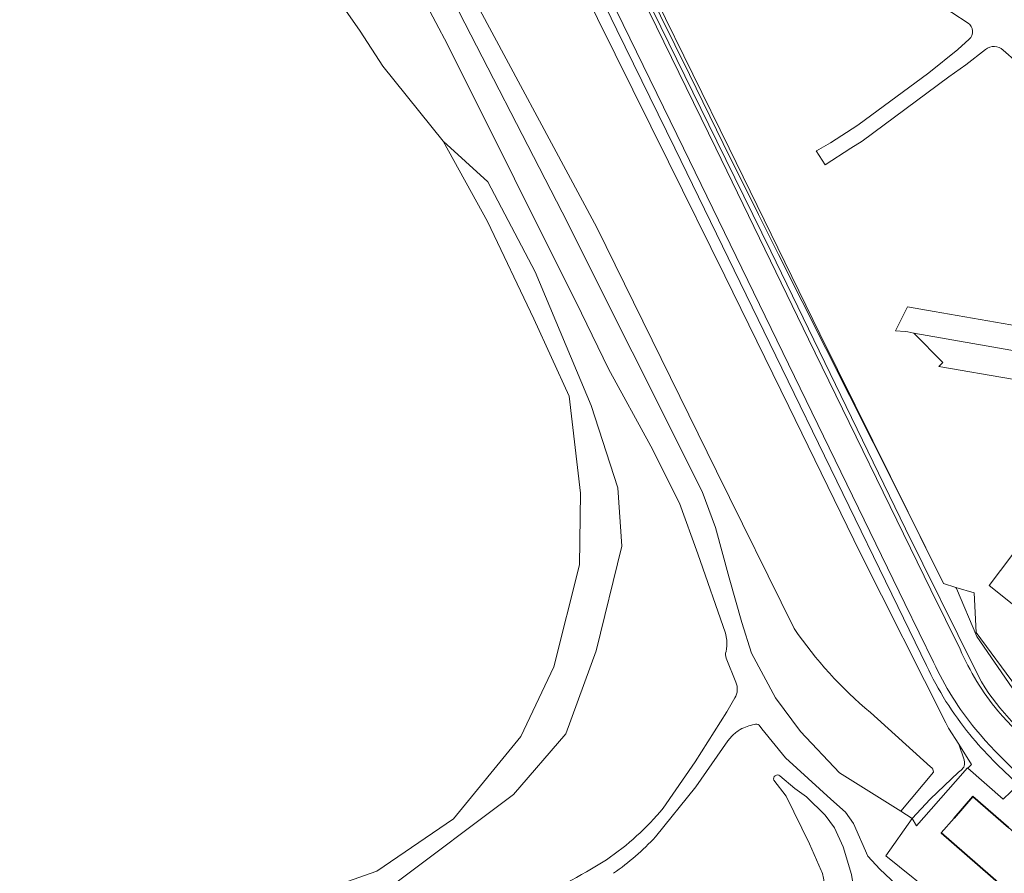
# Model space of a CAD drawing. Extents: x 184422 to 188298, y 343471 to 350189.
# Tile 21 of 256: x 185061 to 185232, y 346874 to 347022. Entities that reach past the tile are written whole.
import ezdxf

# ---------------------------------------------------------------- set-up
doc = ezdxf.new("R2010")
doc.units = 0
for name, color, linetype, lineweight in [('B-WA-GR-GRAS-GV', 252, 'Continuous', 13), ('B-WA-GR-HOUTWAL-GV', 252, 'Continuous', 13), ('B-WA-GW-TALUD_KRUIN-G', 252, 'Continuous', 18), ('B-WA-IE-TERREINAFSCHEIDING_KUNSTMATIG_HEKWERK-G', 252, 'IE-TERREINAFSCHEIDING-KUNSTMATIG', 18), ('B-WA-OG-TERREIN_CULTUURSCHEIDING-GV', 252, 'Continuous', 18), ('B-WA-OG-TERREIN_ERF-GV', 252, 'Continuous', 18), ('B-WA-OG-WATER_MEER-GV', 252, 'Continuous', 18), ('B-WA-OG-WEG-GV', 252, 'Continuous', 18), ('B-WA-VH-VERHARDING_ASFALT-GV', 252, 'Continuous', 18), ('B-WA-VH-VERHARDING_BETONSTRAATSTEEN-GV', 252, 'Continuous', 18), ('B-WA-VH-VERHARDING_GESLOTEN-GV', 252, 'Continuous', 18), ('B-WE-OG-BEBOUWING-GV', 250, 'Continuous', 35)]:
    doc.layers.add(name, color=color, linetype=linetype, lineweight=lineweight)
doc.linetypes.add('IE-TERREINAFSCHEIDING-KUNSTMATIG', pattern='A,4,[82,NLCS.SHX,S=0.75,R=90,X=0,Y=0],4,-2', length=10)

msp = doc.modelspace()

# ---------------------------------------------------------------- linework, layer by layer
at = {"layer": 'B-WA-GR-GRAS-GV', "flags": 128}
for points in [[(185159.449, 347048.003), (185172.537, 347021.179), (185182.342, 347001.27), (185191.718, 346982.086), (185215.207, 346933.64), (185227.32, 346909.149), (185228.439, 346906.989), (185229.055, 346905.939), (185229.739, 346904.932), (185231.643, 346902.477), (185233.688, 346900.138)], [(185159.449, 347048.003), (185172.537, 347021.179), (185182.342, 347001.27), (185191.718, 346982.086), (185215.207, 346933.64), (185227.32, 346909.149), (185228.439, 346906.989), (185229.055, 346905.939), (185229.739, 346904.932), (185231.643, 346902.477), (185233.688, 346900.138)], [(185159.449, 347048.003), (185172.537, 347021.179), (185182.342, 347001.27), (185191.718, 346982.086), (185215.207, 346933.64), (185227.32, 346909.149), (185228.439, 346906.989), (185229.055, 346905.939), (185229.739, 346904.932), (185231.643, 346902.477), (185233.688, 346900.138)], [(185138.123, 347029.574), (185161.423, 346986.171), (185182.234, 346943.696), (185195.803, 346916.265), (185196.508, 346915.251), (185197.231, 346914.248), (185197.972, 346913.257), (185198.73, 346912.279), (185199.506, 346911.312), (185200.299, 346910.359), (185201.108, 346909.42), (185201.933, 346908.495), (185202.775, 346907.584), (185203.632, 346906.687), (185204.503, 346905.806), (185205.39, 346904.941), (185206.291, 346904.091), (185207.206, 346903.258), (185208.134, 346902.442), (185209.075, 346901.642), (185219.559, 346892.175), (185219.767, 346892.007), (185219.929, 346891.784), (185220.028, 346891.526), (185220.056, 346891.261), (185214.355, 346884.429), (185216.374, 346883.157), (185219.484, 346886.533), (185224.443, 346891.214), (185224.88, 346891.58), (185225.329, 346892.13), (185225.475, 346892.59), (185225.475, 346892.987), (185225.387, 346893.4), (185224.466, 346896.135), (185222.69, 346898.936), (185222.235, 346899.838), (185207.274, 346929.502), (185194.857, 346955.002), (185183.718, 346977.741), (185173.874, 346997.615), (185155.315, 347035.253)], [(185138.123, 347029.574), (185161.423, 346986.171), (185182.234, 346943.696), (185195.803, 346916.265), (185196.508, 346915.251), (185197.231, 346914.248), (185197.972, 346913.257), (185198.73, 346912.279), (185199.506, 346911.312), (185200.299, 346910.359), (185201.108, 346909.42), (185201.933, 346908.495), (185202.775, 346907.584), (185203.632, 346906.687), (185204.503, 346905.806), (185205.39, 346904.941), (185206.291, 346904.091), (185207.206, 346903.258), (185208.134, 346902.442), (185209.075, 346901.642), (185219.559, 346892.175), (185219.767, 346892.007), (185219.929, 346891.784), (185220.028, 346891.526), (185220.056, 346891.261), (185214.355, 346884.429), (185216.374, 346883.157), (185219.484, 346886.533), (185224.443, 346891.214), (185224.88, 346891.58), (185225.329, 346892.13), (185225.475, 346892.59), (185225.475, 346892.987), (185225.387, 346893.4), (185224.466, 346896.135), (185222.69, 346898.936), (185222.235, 346899.838), (185207.274, 346929.502), (185194.857, 346955.002), (185183.718, 346977.741), (185173.874, 346997.615), (185155.315, 347035.253)], [(185138.123, 347029.574), (185161.423, 346986.171), (185182.234, 346943.696), (185195.803, 346916.265), (185196.508, 346915.251), (185197.231, 346914.248), (185197.972, 346913.257), (185198.73, 346912.279), (185199.506, 346911.312), (185200.299, 346910.359), (185201.108, 346909.42), (185201.933, 346908.495), (185202.775, 346907.584), (185203.632, 346906.687), (185204.503, 346905.806), (185205.39, 346904.941), (185206.291, 346904.091), (185207.206, 346903.258), (185208.134, 346902.442), (185209.075, 346901.642), (185219.559, 346892.175), (185219.767, 346892.007), (185219.929, 346891.784), (185220.028, 346891.526), (185220.056, 346891.261), (185214.355, 346884.429), (185216.374, 346883.157), (185219.484, 346886.533), (185224.443, 346891.214), (185224.88, 346891.58), (185225.329, 346892.13), (185225.475, 346892.59), (185225.475, 346892.987), (185225.387, 346893.4), (185224.466, 346896.135), (185222.69, 346898.936), (185222.235, 346899.838), (185207.274, 346929.502), (185194.857, 346955.002), (185183.718, 346977.741), (185173.874, 346997.615), (185155.315, 347035.253)], [(185135.455, 347027.622), (185155.355, 346988.867), (185179.755, 346940.145), (185182.086, 346933.901), (185184.479, 346925.139), (185186.651, 346917.317), (185188.367, 346911.967), (185192.564, 346904.224), (185196.912, 346898.356), (185203.717, 346891.131), (185214.355, 346884.429), (185220.056, 346891.261), (185220.028, 346891.526), (185219.929, 346891.784), (185219.767, 346892.007), (185219.559, 346892.175), (185209.075, 346901.642), (185208.134, 346902.442), (185207.206, 346903.258), (185206.291, 346904.091), (185205.39, 346904.941), (185204.503, 346905.806), (185203.632, 346906.687), (185202.775, 346907.584), (185201.933, 346908.495), (185201.108, 346909.42), (185200.299, 346910.359), (185199.506, 346911.312), (185198.73, 346912.279), (185197.972, 346913.257), (185197.231, 346914.248), (185196.508, 346915.251), (185195.803, 346916.265), (185182.234, 346943.696), (185161.423, 346986.171), (185138.123, 347029.574)], [(185135.455, 347027.622), (185155.355, 346988.867), (185179.755, 346940.145), (185182.086, 346933.901), (185184.479, 346925.139), (185186.651, 346917.317), (185188.367, 346911.967), (185192.564, 346904.224), (185196.912, 346898.356), (185203.717, 346891.131), (185214.355, 346884.429), (185220.056, 346891.261), (185220.028, 346891.526), (185219.929, 346891.784), (185219.767, 346892.007), (185219.559, 346892.175), (185209.075, 346901.642), (185208.134, 346902.442), (185207.206, 346903.258), (185206.291, 346904.091), (185205.39, 346904.941), (185204.503, 346905.806), (185203.632, 346906.687), (185202.775, 346907.584), (185201.933, 346908.495), (185201.108, 346909.42), (185200.299, 346910.359), (185199.506, 346911.312), (185198.73, 346912.279), (185197.972, 346913.257), (185197.231, 346914.248), (185196.508, 346915.251), (185195.803, 346916.265), (185182.234, 346943.696), (185161.423, 346986.171), (185138.123, 347029.574)], [(185135.455, 347027.622), (185155.355, 346988.867), (185179.755, 346940.145), (185182.086, 346933.901), (185184.479, 346925.139), (185186.651, 346917.317), (185188.367, 346911.967), (185192.564, 346904.224), (185196.912, 346898.356), (185203.717, 346891.131), (185214.355, 346884.429), (185220.056, 346891.261), (185220.028, 346891.526), (185219.929, 346891.784), (185219.767, 346892.007), (185219.559, 346892.175), (185209.075, 346901.642), (185208.134, 346902.442), (185207.206, 346903.258), (185206.291, 346904.091), (185205.39, 346904.941), (185204.503, 346905.806), (185203.632, 346906.687), (185202.775, 346907.584), (185201.933, 346908.495), (185201.108, 346909.42), (185200.299, 346910.359), (185199.506, 346911.312), (185198.73, 346912.279), (185197.972, 346913.257), (185197.231, 346914.248), (185196.508, 346915.251), (185195.803, 346916.265), (185182.234, 346943.696), (185161.423, 346986.171), (185138.123, 347029.574)], [(185233.782, 346905.972), (185227.622, 346914.889), (185224.055, 346923.271), (185223.975, 346923.461), (185221.81, 346924.125), (185213.705, 346940.492), (185193.092, 346981.459), (185189.59, 346988.47), (185183.424, 347000.812), (185177.558, 347012.868), (185169.939, 347028.3)], [(185233.782, 346905.972), (185227.622, 346914.889), (185224.055, 346923.271), (185223.975, 346923.461), (185221.81, 346924.125), (185213.705, 346940.492), (185193.092, 346981.459), (185189.59, 346988.47), (185183.424, 347000.812), (185177.558, 347012.868), (185169.939, 347028.3)], [(185233.782, 346905.972), (185227.622, 346914.889), (185224.055, 346923.271), (185223.975, 346923.461), (185221.81, 346924.125), (185213.705, 346940.492), (185193.092, 346981.459), (185189.59, 346988.47), (185183.424, 347000.812), (185177.558, 347012.868), (185169.939, 347028.3)], [(185184.051, 346914.247), (185183.838, 346915.501), (185179.013, 346929.301), (185175.812, 346938.144), (185170.806, 346948.075), (185163.451, 346961.547), (185158.71, 346971.258), (185135.395, 347018.093), (185131.298, 347025.786)], [(185184.051, 346914.247), (185183.838, 346915.501), (185179.013, 346929.301), (185175.812, 346938.144), (185170.806, 346948.075), (185163.451, 346961.547), (185158.71, 346971.258), (185135.395, 347018.093), (185131.298, 347025.786)], [(185184.051, 346914.247), (185183.838, 346915.501), (185179.013, 346929.301), (185175.812, 346938.144), (185170.806, 346948.075), (185163.451, 346961.547), (185158.71, 346971.258), (185135.395, 347018.093), (185131.298, 347025.786)], [(185116.809, 347025.247), (185120.193, 347020.435), (185124.129, 347014.304), (185134.66, 347001.26), (185142.422, 346994.149), (185150.692, 346978.469), (185160.449, 346955.145), (185165.08, 346940.836), (185165.742, 346930.644), (185161.276, 346912.416), (185155.984, 346897.912), (185146.888, 346887.327), (185125.718, 346871.451), (185069.712, 346854.6)], [(185116.809, 347025.247), (185120.193, 347020.435), (185124.129, 347014.304), (185134.66, 347001.26), (185142.422, 346994.149), (185150.692, 346978.469), (185160.449, 346955.145), (185165.08, 346940.836), (185165.742, 346930.644), (185161.276, 346912.416), (185155.984, 346897.912), (185146.888, 346887.327), (185125.718, 346871.451), (185069.712, 346854.6)], [(185116.809, 347025.247), (185120.193, 347020.435), (185124.129, 347014.304), (185134.66, 347001.26), (185142.422, 346994.149), (185150.692, 346978.469), (185160.449, 346955.145), (185165.08, 346940.836), (185165.742, 346930.644), (185161.276, 346912.416), (185155.984, 346897.912), (185146.888, 346887.327), (185125.718, 346871.451), (185069.712, 346854.6)], [(185185.618, 346906.941), (185183.965, 346911.132)], [(185185.618, 346906.941), (185183.965, 346911.132)], [(185185.618, 346906.941), (185183.965, 346911.132)], [(185172.962, 346884.967), (185178.568, 346893.027), (185184.069, 346901.786), (185185.48, 346904.178)], [(185172.962, 346884.967), (185178.568, 346893.027), (185184.069, 346901.786), (185185.48, 346904.178)], [(185172.962, 346884.967), (185178.568, 346893.027), (185184.069, 346901.786), (185185.48, 346904.178)]]:
    msp.add_lwpolyline(points, dxfattribs=at)
for points in [[(185266.781, 346882.081), (185241.574, 346896.542), (185227.52, 346915.585), (185227.165, 346922.484), (185223.975, 346923.461), (185224.055, 346923.271), (185227.622, 346914.889), (185233.782, 346905.972), (185241.223, 346896.178), (185247.796, 346892.154), (185265.35, 346882.29)], [(185266.781, 346882.081), (185241.574, 346896.542), (185227.52, 346915.585), (185227.165, 346922.484), (185223.975, 346923.461), (185224.055, 346923.271), (185227.622, 346914.889), (185233.782, 346905.972), (185241.223, 346896.178), (185247.796, 346892.154), (185265.35, 346882.29)], [(185266.781, 346882.081), (185241.574, 346896.542), (185227.52, 346915.585), (185227.165, 346922.484), (185223.975, 346923.461), (185224.055, 346923.271), (185227.622, 346914.889), (185233.782, 346905.972), (185241.223, 346896.178), (185247.796, 346892.154), (185265.35, 346882.29)], [(185224.466, 346896.135), (185225.387, 346893.4), (185225.475, 346892.987), (185225.475, 346892.59), (185225.329, 346892.13), (185224.88, 346891.58), (185224.443, 346891.214), (185219.484, 346886.533), (185216.374, 346883.157), (185217.13, 346881.87), (185223.928, 346889.642), (185226.008, 346892.002), (185226.056, 346891.96), (185226.703, 346892.607)], [(185224.466, 346896.135), (185225.387, 346893.4), (185225.475, 346892.987), (185225.475, 346892.59), (185225.329, 346892.13), (185224.88, 346891.58), (185224.443, 346891.214), (185219.484, 346886.533), (185216.374, 346883.157), (185217.13, 346881.87), (185223.928, 346889.642), (185226.008, 346892.002), (185226.056, 346891.96), (185226.703, 346892.607)], [(185224.466, 346896.135), (185225.387, 346893.4), (185225.475, 346892.987), (185225.475, 346892.59), (185225.329, 346892.13), (185224.88, 346891.58), (185224.443, 346891.214), (185219.484, 346886.533), (185216.374, 346883.157), (185217.13, 346881.87), (185223.928, 346889.642), (185226.008, 346892.002), (185226.056, 346891.96), (185226.703, 346892.607)]]:
    msp.add_lwpolyline(points, close=True, dxfattribs=at)
at = {"layer": 'B-WA-GR-GRAS-GV'}
for points in [[(185183.943, 346912.277, 0.0740009), (185184.051, 346914.247)], [(185183.943, 346912.277, 0.0740009), (185184.051, 346914.247)], [(185183.943, 346912.277, 0.0740009), (185184.051, 346914.247)], [(185183.965, 346911.132, -0.2359111), (185183.943, 346912.277)], [(185183.965, 346911.132, -0.2359111), (185183.943, 346912.277)], [(185183.965, 346911.132, -0.2359111), (185183.943, 346912.277)], [(185185.48, 346904.178, 0.2433128), (185185.618, 346906.941)], [(185185.48, 346904.178, 0.2433128), (185185.618, 346906.941)], [(185185.48, 346904.178, 0.2433128), (185185.618, 346906.941)], [(185163.08, 346875.977, 0.0714493), (185172.962, 346884.967)], [(185163.08, 346875.977, 0.0714493), (185172.962, 346884.967)], [(185163.08, 346875.977, 0.0714493), (185172.962, 346884.967)], [(185148.793, 346868.406, 0.0379915), (185163.08, 346875.977)], [(185148.793, 346868.406, 0.0379915), (185163.08, 346875.977)], [(185148.793, 346868.406, 0.0379915), (185163.08, 346875.977)]]:
    msp.add_lwpolyline(points, format="xyb", dxfattribs=at)
at = {"layer": 'B-WA-GR-HOUTWAL-GV', "flags": 128}
msp.add_lwpolyline([(185069.712, 346854.6), (185125.718, 346871.451), (185146.888, 346887.327), (185155.984, 346897.912), (185161.276, 346912.416), (185165.742, 346930.644), (185165.08, 346940.836), (185160.449, 346955.145), (185150.692, 346978.469), (185142.422, 346994.149), (185134.66, 347001.26), (185142.337, 346987.263), (185150.435, 346970.266), (185156.594, 346956.769), (185158.552, 346939.905), (185158.417, 346927.366), (185153.894, 346909.579), (185148.17, 346897.435), (185136.431, 346883.085), (185123.102, 346873.987), (185101, 346866.188), (185085.506, 346861.803), (185068.387, 346857.472), (185060.846, 346856.82)], dxfattribs=at)
msp.add_lwpolyline([(185069.712, 346854.6), (185125.718, 346871.451), (185146.888, 346887.327), (185155.984, 346897.912), (185161.276, 346912.416), (185165.742, 346930.644), (185165.08, 346940.836), (185160.449, 346955.145), (185150.692, 346978.469), (185142.422, 346994.149), (185134.66, 347001.26), (185142.337, 346987.263), (185150.435, 346970.266), (185156.594, 346956.769), (185158.552, 346939.905), (185158.417, 346927.366), (185153.894, 346909.579), (185148.17, 346897.435), (185136.431, 346883.085), (185123.102, 346873.987), (185101, 346866.188), (185085.506, 346861.803), (185068.387, 346857.472), (185060.846, 346856.82)], dxfattribs=at)
msp.add_lwpolyline([(185069.712, 346854.6), (185125.718, 346871.451), (185146.888, 346887.327), (185155.984, 346897.912), (185161.276, 346912.416), (185165.742, 346930.644), (185165.08, 346940.836), (185160.449, 346955.145), (185150.692, 346978.469), (185142.422, 346994.149), (185134.66, 347001.26), (185142.337, 346987.263), (185150.435, 346970.266), (185156.594, 346956.769), (185158.552, 346939.905), (185158.417, 346927.366), (185153.894, 346909.579), (185148.17, 346897.435), (185136.431, 346883.085), (185123.102, 346873.987), (185101, 346866.188), (185085.506, 346861.803), (185068.387, 346857.472), (185060.846, 346856.82)], dxfattribs=at)
at = {"layer": 'B-WA-GW-TALUD_KRUIN-G', "flags": 128}
for points in [[(185154.664, 347057.513), (185154.946, 347056.893), (185156.024, 347054.751), (185159.449, 347048.003), (185172.537, 347021.179), (185182.342, 347001.27), (185191.718, 346982.086), (185215.207, 346933.64), (185227.32, 346909.149), (185228.439, 346906.989), (185229.055, 346905.939), (185229.739, 346904.932), (185231.643, 346902.477), (185233.688, 346900.138), (185235.849, 346897.906), (185238.103, 346895.769)], [(185154.664, 347057.513), (185154.946, 347056.893), (185156.024, 347054.751), (185159.449, 347048.003), (185172.537, 347021.179), (185182.342, 347001.27), (185191.718, 346982.086), (185215.207, 346933.64), (185227.32, 346909.149), (185228.439, 346906.989), (185229.055, 346905.939), (185229.739, 346904.932), (185231.643, 346902.477), (185233.688, 346900.138), (185235.849, 346897.906), (185238.103, 346895.769)], [(185154.664, 347057.513), (185154.946, 347056.893), (185156.024, 347054.751), (185159.449, 347048.003), (185172.537, 347021.179), (185182.342, 347001.27), (185191.718, 346982.086), (185215.207, 346933.64), (185227.32, 346909.149), (185228.439, 346906.989), (185229.055, 346905.939), (185229.739, 346904.932), (185231.643, 346902.477), (185233.688, 346900.138), (185235.849, 346897.906), (185238.103, 346895.769)], [(185216.374, 346883.157), (185219.484, 346886.533), (185224.443, 346891.214), (185224.88, 346891.58), (185225.329, 346892.13), (185225.475, 346892.59), (185225.475, 346892.987), (185225.387, 346893.4), (185224.466, 346896.135), (185222.69, 346898.936), (185222.235, 346899.838), (185207.274, 346929.502), (185194.857, 346955.002), (185183.718, 346977.741), (185173.874, 346997.615), (185155.315, 347035.253), (185150.963, 347043.936)], [(185216.374, 346883.157), (185219.484, 346886.533), (185224.443, 346891.214), (185224.88, 346891.58), (185225.329, 346892.13), (185225.475, 346892.59), (185225.475, 346892.987), (185225.387, 346893.4), (185224.466, 346896.135), (185222.69, 346898.936), (185222.235, 346899.838), (185207.274, 346929.502), (185194.857, 346955.002), (185183.718, 346977.741), (185173.874, 346997.615), (185155.315, 347035.253), (185150.963, 347043.936)], [(185216.374, 346883.157), (185219.484, 346886.533), (185224.443, 346891.214), (185224.88, 346891.58), (185225.329, 346892.13), (185225.475, 346892.59), (185225.475, 346892.987), (185225.387, 346893.4), (185224.466, 346896.135), (185222.69, 346898.936), (185222.235, 346899.838), (185207.274, 346929.502), (185194.857, 346955.002), (185183.718, 346977.741), (185173.874, 346997.615), (185155.315, 347035.253), (185150.963, 347043.936)], [(185155.315, 347035.253), (185173.874, 346997.615), (185183.718, 346977.741), (185194.857, 346955.002), (185207.274, 346929.502), (185222.235, 346899.838), (185222.69, 346898.936), (185224.466, 346896.135), (185226.703, 346892.607)], [(185155.315, 347035.253), (185173.874, 346997.615), (185183.718, 346977.741), (185194.857, 346955.002), (185207.274, 346929.502), (185222.235, 346899.838), (185222.69, 346898.936), (185224.466, 346896.135), (185226.703, 346892.607)], [(185155.315, 347035.253), (185173.874, 346997.615), (185183.718, 346977.741), (185194.857, 346955.002), (185207.274, 346929.502), (185222.235, 346899.838), (185222.69, 346898.936), (185224.466, 346896.135), (185226.703, 346892.607)], [(185069.712, 346854.6), (185125.718, 346871.451), (185146.888, 346887.327), (185155.984, 346897.912), (185161.276, 346912.416), (185165.742, 346930.644), (185165.08, 346940.836), (185160.449, 346955.145), (185150.692, 346978.469), (185142.422, 346994.149), (185134.66, 347001.26)], [(185069.712, 346854.6), (185125.718, 346871.451), (185146.888, 346887.327), (185155.984, 346897.912), (185161.276, 346912.416), (185165.742, 346930.644), (185165.08, 346940.836), (185160.449, 346955.145), (185150.692, 346978.469), (185142.422, 346994.149), (185134.66, 347001.26)], [(185069.712, 346854.6), (185125.718, 346871.451), (185146.888, 346887.327), (185155.984, 346897.912), (185161.276, 346912.416), (185165.742, 346930.644), (185165.08, 346940.836), (185160.449, 346955.145), (185150.692, 346978.469), (185142.422, 346994.149), (185134.66, 347001.26)]]:
    msp.add_lwpolyline(points, dxfattribs=at)
at = {"layer": 'B-WA-IE-TERREINAFSCHEIDING_KUNSTMATIG_HEKWERK-G', "flags": 128}
for points in [[(185154.586, 347065.355), (185155.42, 347058.728), (185171.819, 347025.818), (185184.441, 347000), (185200.262, 346967.639), (185221.81, 346924.125), (185223.975, 346923.462)], [(185154.586, 347065.355), (185155.42, 347058.728), (185171.819, 347025.818), (185184.441, 347000), (185200.262, 346967.639), (185221.81, 346924.125), (185223.975, 346923.462)], [(185154.586, 347065.355), (185155.42, 347058.728), (185171.819, 347025.818), (185184.441, 347000), (185200.262, 346967.639), (185221.81, 346924.125), (185223.975, 346923.462)], [(185169.939, 347028.3), (185177.558, 347012.868)], [(185169.939, 347028.3), (185177.558, 347012.868)], [(185169.939, 347028.3), (185177.558, 347012.868)], [(185177.558, 347012.868), (185183.424, 347000.812)], [(185177.558, 347012.868), (185183.424, 347000.812)], [(185177.558, 347012.868), (185183.424, 347000.812)], [(185183.424, 347000.812), (185189.59, 346988.47)], [(185183.424, 347000.812), (185189.59, 346988.47)], [(185183.424, 347000.812), (185189.59, 346988.47)], [(185189.59, 346988.47), (185193.092, 346981.459)], [(185189.59, 346988.47), (185193.092, 346981.459)], [(185189.59, 346988.47), (185193.092, 346981.459)], [(185193.092, 346981.459), (185213.705, 346940.492)], [(185193.092, 346981.459), (185213.705, 346940.492)], [(185193.092, 346981.459), (185213.705, 346940.492)], [(185223.975, 346923.462), (185227.165, 346922.484), (185227.52, 346915.585), (185241.574, 346896.542), (185266.781, 346882.081)], [(185223.975, 346923.462), (185227.165, 346922.484), (185227.52, 346915.585), (185241.574, 346896.542), (185266.781, 346882.081)], [(185223.975, 346923.462), (185227.165, 346922.484), (185227.52, 346915.585), (185241.574, 346896.542), (185266.781, 346882.081)]]:
    msp.add_lwpolyline(points, dxfattribs=at)
at = {"layer": 'B-WA-OG-TERREIN_CULTUURSCHEIDING-GV'}
for points in [[(185186.41, 346898.698, 0.0562924), (185184.946, 346897.516)], [(185186.41, 346898.698, 0.0562924), (185184.946, 346897.516)], [(185186.41, 346898.698, 0.0562924), (185184.946, 346897.516)], [(185188.822, 346899.563, 0.0487764), (185186.41, 346898.698)], [(185188.822, 346899.563, 0.0487764), (185186.41, 346898.698)], [(185188.822, 346899.563, 0.0487764), (185186.41, 346898.698)], [(185189.699, 346899.435, 0.2127183), (185188.822, 346899.563)], [(185189.699, 346899.435, 0.2127183), (185188.822, 346899.563)], [(185189.699, 346899.435, 0.2127183), (185188.822, 346899.563)], [(185193.317, 346890.608, 0.7603194), (185192.252, 346889.846)], [(185192.252, 346889.846, -0.7603194), (185193.317, 346890.608)], [(185193.317, 346890.608, 0.7603194), (185192.252, 346889.846)], [(185192.252, 346889.846, -0.7603194), (185193.317, 346890.608)], [(185193.317, 346890.608, 0.7603194), (185192.252, 346889.846)], [(185192.252, 346889.846, -0.7603194), (185193.317, 346890.608)], [(185171.653, 346879.961, -0.0475924), (185164.341, 346873.609)], [(185171.653, 346879.961, -0.0475924), (185164.341, 346873.609)], [(185171.653, 346879.961, -0.0475924), (185164.341, 346873.609)], [(185200.523, 346874.118, -0.1073115), (185200.976, 346871.892)], [(185200.976, 346871.892, 0.1073115), (185200.523, 346874.118)], [(185200.523, 346874.118, -0.1073115), (185200.976, 346871.892)], [(185200.976, 346871.892, 0.1073115), (185200.523, 346874.118)], [(185200.523, 346874.118, -0.1073115), (185200.976, 346871.892)], [(185200.976, 346871.892, 0.1073115), (185200.523, 346874.118)]]:
    msp.add_lwpolyline(points, format="xyb", dxfattribs=at)
at = {"layer": 'B-WA-OG-TERREIN_CULTUURSCHEIDING-GV', "flags": 128}
for points in [[(185229.691, 346856.985), (185229.296, 346857.373), (185221.443, 346864.247), (185210.711, 346874.325), (185208.627, 346876.616), (185206.112, 346882.319), (185204.729, 346884.258), (185202.2, 346886.554), (185194.269, 346893.717), (185190.177, 346898.816), (185189.699, 346899.435)], [(185229.691, 346856.985), (185229.296, 346857.373), (185221.443, 346864.247), (185210.711, 346874.325), (185208.627, 346876.616), (185206.112, 346882.319), (185204.729, 346884.258), (185202.2, 346886.554), (185194.269, 346893.717), (185190.177, 346898.816), (185189.699, 346899.435)], [(185229.691, 346856.985), (185229.296, 346857.373), (185221.443, 346864.247), (185210.711, 346874.325), (185208.627, 346876.616), (185206.112, 346882.319), (185204.729, 346884.258), (185202.2, 346886.554), (185194.269, 346893.717), (185190.177, 346898.816), (185189.699, 346899.435)], [(185184.946, 346897.516), (185184.223, 346896.69), (185178.659, 346888.703), (185171.653, 346879.961)], [(185184.946, 346897.516), (185184.223, 346896.69), (185178.659, 346888.703), (185171.653, 346879.961)], [(185184.946, 346897.516), (185184.223, 346896.69), (185178.659, 346888.703), (185171.653, 346879.961)], [(185206.298, 346869.547), (185206.208, 346870.818), (185205.8, 346873.416), (185204.322, 346878.241), (185202.836, 346881.545), (185201.173, 346883.754), (185197.949, 346886.916), (185195.937, 346888.369), (185193.317, 346890.608)], [(185193.317, 346890.608), (185195.937, 346888.369), (185197.949, 346886.916), (185201.173, 346883.754), (185202.836, 346881.545), (185204.322, 346878.241), (185205.8, 346873.416), (185206.208, 346870.818), (185206.298, 346869.547)], [(185206.298, 346869.547), (185206.208, 346870.818), (185205.8, 346873.416), (185204.322, 346878.241), (185202.836, 346881.545), (185201.173, 346883.754), (185197.949, 346886.916), (185195.937, 346888.369), (185193.317, 346890.608)], [(185193.317, 346890.608), (185195.937, 346888.369), (185197.949, 346886.916), (185201.173, 346883.754), (185202.836, 346881.545), (185204.322, 346878.241), (185205.8, 346873.416), (185206.208, 346870.818), (185206.298, 346869.547)], [(185206.298, 346869.547), (185206.208, 346870.818), (185205.8, 346873.416), (185204.322, 346878.241), (185202.836, 346881.545), (185201.173, 346883.754), (185197.949, 346886.916), (185195.937, 346888.369), (185193.317, 346890.608)], [(185193.317, 346890.608), (185195.937, 346888.369), (185197.949, 346886.916), (185201.173, 346883.754), (185202.836, 346881.545), (185204.322, 346878.241), (185205.8, 346873.416), (185206.208, 346870.818), (185206.298, 346869.547)], [(185192.252, 346889.846), (185194.415, 346887.049), (185198.467, 346878.722), (185200.523, 346874.118)], [(185200.523, 346874.118), (185198.467, 346878.722), (185194.415, 346887.049), (185192.252, 346889.846)], [(185192.252, 346889.846), (185194.415, 346887.049), (185198.467, 346878.722), (185200.523, 346874.118)], [(185200.523, 346874.118), (185198.467, 346878.722), (185194.415, 346887.049), (185192.252, 346889.846)], [(185192.252, 346889.846), (185194.415, 346887.049), (185198.467, 346878.722), (185200.523, 346874.118)], [(185200.523, 346874.118), (185198.467, 346878.722), (185194.415, 346887.049), (185192.252, 346889.846)]]:
    msp.add_lwpolyline(points, dxfattribs=at)
at = {"layer": 'B-WA-OG-TERREIN_ERF-GV', "flags": 128}
for points in [[(185255.89, 347204.937), (185218.363, 347152.338), (185206.95, 347136.012), (185195.484, 347120.549), (185195.478, 347120.541), (185194.316, 347118.897), (185175.676, 347091.179), (185160.769, 347067.333), (185154.813, 347058.498), (185164.834, 347038.64), (185169.939, 347028.3), (185177.558, 347012.868), (185183.424, 347000.812), (185189.59, 346988.47), (185193.092, 346981.459), (185213.705, 346940.492), (185221.81, 346924.125), (185223.975, 346923.461), (185227.165, 346922.484), (185227.52, 346915.585), (185241.574, 346896.542)], [(185255.89, 347204.937), (185218.363, 347152.338), (185206.95, 347136.012), (185195.484, 347120.549), (185195.478, 347120.541), (185194.316, 347118.897), (185175.676, 347091.179), (185160.769, 347067.333), (185154.813, 347058.498), (185164.834, 347038.64), (185169.939, 347028.3), (185177.558, 347012.868), (185183.424, 347000.812), (185189.59, 346988.47), (185193.092, 346981.459), (185213.705, 346940.492), (185221.81, 346924.125), (185223.975, 346923.461), (185227.165, 346922.484), (185227.52, 346915.585), (185241.574, 346896.542)], [(185255.89, 347204.937), (185218.363, 347152.338), (185206.95, 347136.012), (185195.484, 347120.549), (185195.478, 347120.541), (185194.316, 347118.897), (185175.676, 347091.179), (185160.769, 347067.333), (185154.813, 347058.498), (185164.834, 347038.64), (185169.939, 347028.3), (185177.558, 347012.868), (185183.424, 347000.812), (185189.59, 346988.47), (185193.092, 346981.459), (185213.705, 346940.492), (185221.81, 346924.125), (185223.975, 346923.461), (185227.165, 346922.484), (185227.52, 346915.585), (185241.574, 346896.542)], [(185226.092, 347021.824), (185220.403, 347025.525), (185213.681, 347029.284)], [(185226.092, 347021.824), (185220.403, 347025.525), (185213.681, 347029.284)], [(185226.092, 347021.824), (185220.403, 347025.525), (185213.681, 347029.284)], [(185229.124, 347017.231), (185225.682, 347014.55), (185222.722, 347012.432), (185207.65, 347001.262), (185205.693, 347000), (185201.214, 346997.112), (185199.634, 346999.537), (185199.665, 346999.553), (185199.696, 346999.571), (185200.474, 347000), (185202.152, 347000.926), (185206.877, 347004.056), (185219.277, 347013.134), (185224.31, 347017.219), (185226.311, 347019.016)], [(185229.124, 347017.231), (185225.682, 347014.55), (185222.722, 347012.432), (185207.65, 347001.262), (185205.693, 347000), (185201.214, 346997.112), (185199.634, 346999.537), (185199.665, 346999.553), (185199.696, 346999.571), (185200.474, 347000), (185202.152, 347000.926), (185206.877, 347004.056), (185219.277, 347013.134), (185224.31, 347017.219), (185226.311, 347019.016)], [(185229.124, 347017.231), (185225.682, 347014.55), (185222.722, 347012.432), (185207.65, 347001.262), (185205.693, 347000), (185201.214, 346997.112), (185199.634, 346999.537), (185199.665, 346999.553), (185199.696, 346999.571), (185200.474, 347000), (185202.152, 347000.926), (185206.877, 347004.056), (185219.277, 347013.134), (185224.31, 347017.219), (185226.311, 347019.016)], [(185250.714, 346993.377), (185246.951, 346999.51), (185246.621, 347000), (185243.384, 347004.8), (185238.939, 347010.588), (185234.591, 347015.044), (185232.239, 347017.131)], [(185250.714, 346993.377), (185246.951, 346999.51), (185246.621, 347000), (185243.384, 347004.8), (185238.939, 347010.588), (185234.591, 347015.044), (185232.239, 347017.131)], [(185250.714, 346993.377), (185246.951, 346999.51), (185246.621, 347000), (185243.384, 347004.8), (185238.939, 347010.588), (185234.591, 347015.044), (185232.239, 347017.131)], [(185233.857, 346959.75), (185220.979, 346961.957), (185221.69, 346962.654), (185216.649, 346967.796), (185215.602, 346967.98), (185215.138, 346968.061), (185213.448, 346968.203), (185215.541, 346972.365), (185220.214, 346971.527), (185260.254, 346964.567)], [(185233.857, 346959.75), (185220.979, 346961.957), (185221.69, 346962.654), (185216.649, 346967.796), (185215.602, 346967.98), (185215.138, 346968.061), (185213.448, 346968.203), (185215.541, 346972.365), (185220.214, 346971.527), (185260.254, 346964.567)], [(185233.857, 346959.75), (185220.979, 346961.957), (185221.69, 346962.654), (185216.649, 346967.796), (185215.602, 346967.98), (185215.138, 346968.061), (185213.448, 346968.203), (185215.541, 346972.365), (185220.214, 346971.527), (185260.254, 346964.567)], [(185237.016, 346923.418), (185245.298, 346916.398), (185259.046, 346905.002), (185267.645, 346897.583), (185266.898, 346896.05), (185265.838, 346894.983), (185248.306, 346908.855), (185233.176, 346921.03), (185229.763, 346923.767), (185235.873, 346931.873), (185236.513, 346932.853), (185241.038, 346938.355), (185244.94, 346943.421), (185248.983, 346948.978), (185252.097, 346953.19), (185254.16, 346956.4)], [(185237.016, 346923.418), (185245.298, 346916.398), (185259.046, 346905.002), (185267.645, 346897.583), (185266.898, 346896.05), (185265.838, 346894.983), (185248.306, 346908.855), (185233.176, 346921.03), (185229.763, 346923.767), (185235.873, 346931.873), (185236.513, 346932.853), (185241.038, 346938.355), (185244.94, 346943.421), (185248.983, 346948.978), (185252.097, 346953.19), (185254.16, 346956.4)], [(185237.016, 346923.418), (185245.298, 346916.398), (185259.046, 346905.002), (185267.645, 346897.583), (185266.898, 346896.05), (185265.838, 346894.983), (185248.306, 346908.855), (185233.176, 346921.03), (185229.763, 346923.767), (185235.873, 346931.873), (185236.513, 346932.853), (185241.038, 346938.355), (185244.94, 346943.421), (185248.983, 346948.978), (185252.097, 346953.19), (185254.16, 346956.4)], [(185234.875, 346889.107), (185232.184, 346886.532), (185226.056, 346891.96), (185226.008, 346892.002), (185223.928, 346889.642), (185217.13, 346881.87), (185216.374, 346883.157), (185211.791, 346876.635), (185231.369, 346860.88), (185233.349, 346859.075)], [(185234.875, 346889.107), (185232.184, 346886.532), (185226.056, 346891.96), (185226.008, 346892.002), (185223.928, 346889.642), (185217.13, 346881.87), (185216.374, 346883.157), (185211.791, 346876.635), (185231.369, 346860.88), (185233.349, 346859.075)], [(185234.875, 346889.107), (185232.184, 346886.532), (185226.056, 346891.96), (185226.008, 346892.002), (185223.928, 346889.642), (185217.13, 346881.87), (185216.374, 346883.157), (185211.791, 346876.635), (185231.369, 346860.88), (185233.349, 346859.075)]]:
    msp.add_lwpolyline(points, dxfattribs=at)
at = {"layer": 'B-WA-OG-TERREIN_ERF-GV'}
for points in [[(185226.311, 347019.016, 0.4925252), (185226.092, 347021.824)], [(185226.311, 347019.016, 0.4925252), (185226.092, 347021.824)], [(185226.311, 347019.016, 0.4925252), (185226.092, 347021.824)], [(185232.239, 347017.131, 0.361465), (185229.124, 347017.231)], [(185232.239, 347017.131, 0.361465), (185229.124, 347017.231)], [(185232.239, 347017.131, 0.361465), (185229.124, 347017.231)]]:
    msp.add_lwpolyline(points, format="xyb", dxfattribs=at)
at = {"layer": 'B-WA-OG-TERREIN_ERF-GV', "flags": 128}
msp.add_lwpolyline([(185236.18, 346878.952), (185234.685, 346877.248), (185234.759, 346877.183), (185238.657, 346873.765), (185242.534, 346870.365), (185242.62, 346870.463), (185244.844, 346868.57), (185244.681, 346868.384), (185243.419, 346866.946), (185243.269, 346867.078), (185237.821, 346860.869), (185234.063, 346864.167), (185231.238, 346866.646), (185231.754, 346867.235), (185230.461, 346868.367), (185232.678, 346870.828), (185232.261, 346871.187), (185221.419, 346880.682), (185223.664, 346883.246), (185226.953, 346887.012), (185233.154, 346881.595)], close=True, dxfattribs=at)
msp.add_lwpolyline([(185236.18, 346878.952), (185234.685, 346877.248), (185234.759, 346877.183), (185238.657, 346873.765), (185242.534, 346870.365), (185242.62, 346870.463), (185244.844, 346868.57), (185244.681, 346868.384), (185243.419, 346866.946), (185243.269, 346867.078), (185237.821, 346860.869), (185234.063, 346864.167), (185231.238, 346866.646), (185231.754, 346867.235), (185230.461, 346868.367), (185232.678, 346870.828), (185232.261, 346871.187), (185221.419, 346880.682), (185223.664, 346883.246), (185226.953, 346887.012), (185233.154, 346881.595)], close=True, dxfattribs=at)
msp.add_lwpolyline([(185236.18, 346878.952), (185234.685, 346877.248), (185234.759, 346877.183), (185238.657, 346873.765), (185242.534, 346870.365), (185242.62, 346870.463), (185244.844, 346868.57), (185244.681, 346868.384), (185243.419, 346866.946), (185243.269, 346867.078), (185237.821, 346860.869), (185234.063, 346864.167), (185231.238, 346866.646), (185231.754, 346867.235), (185230.461, 346868.367), (185232.678, 346870.828), (185232.261, 346871.187), (185221.419, 346880.682), (185223.664, 346883.246), (185226.953, 346887.012), (185233.154, 346881.595)], close=True, dxfattribs=at)
at = {"layer": 'B-WA-OG-WATER_MEER-GV', "flags": 128}
msp.add_lwpolyline([(185060.846, 346856.82), (185068.387, 346857.472), (185085.506, 346861.803), (185101, 346866.188), (185123.102, 346873.987), (185136.431, 346883.085), (185148.17, 346897.435), (185153.894, 346909.579), (185158.417, 346927.366), (185158.552, 346939.905), (185156.594, 346956.769), (185150.435, 346970.266), (185142.337, 346987.263), (185134.66, 347001.26), (185124.129, 347014.304), (185120.193, 347020.435), (185116.809, 347025.247)], dxfattribs=at)
msp.add_lwpolyline([(185060.846, 346856.82), (185068.387, 346857.472), (185085.506, 346861.803), (185101, 346866.188), (185123.102, 346873.987), (185136.431, 346883.085), (185148.17, 346897.435), (185153.894, 346909.579), (185158.417, 346927.366), (185158.552, 346939.905), (185156.594, 346956.769), (185150.435, 346970.266), (185142.337, 346987.263), (185134.66, 347001.26), (185124.129, 347014.304), (185120.193, 347020.435), (185116.809, 347025.247)], dxfattribs=at)
msp.add_lwpolyline([(185060.846, 346856.82), (185068.387, 346857.472), (185085.506, 346861.803), (185101, 346866.188), (185123.102, 346873.987), (185136.431, 346883.085), (185148.17, 346897.435), (185153.894, 346909.579), (185158.417, 346927.366), (185158.552, 346939.905), (185156.594, 346956.769), (185150.435, 346970.266), (185142.337, 346987.263), (185134.66, 347001.26), (185124.129, 347014.304), (185120.193, 347020.435), (185116.809, 347025.247)], dxfattribs=at)
at = {"layer": 'B-WA-OG-WEG-GV', "flags": 128}
for points in [[(185233.688, 346900.138), (185231.643, 346902.477), (185229.739, 346904.932), (185229.055, 346905.939), (185228.439, 346906.989), (185227.32, 346909.149), (185215.207, 346933.64), (185191.718, 346982.086), (185182.342, 347001.27), (185172.537, 347021.179), (185159.449, 347048.003), (185156.024, 347054.751), (185154.946, 347056.893), (185154.664, 347057.513), (185154.328, 347056.972), (185154.535, 347056.567)], [(185233.688, 346900.138), (185231.643, 346902.477), (185229.739, 346904.932), (185229.055, 346905.939), (185228.439, 346906.989), (185227.32, 346909.149), (185215.207, 346933.64), (185191.718, 346982.086), (185182.342, 347001.27), (185172.537, 347021.179), (185159.449, 347048.003), (185156.024, 347054.751), (185154.946, 347056.893), (185154.664, 347057.513), (185154.328, 347056.972), (185154.535, 347056.567)], [(185233.688, 346900.138), (185231.643, 346902.477), (185229.739, 346904.932), (185229.055, 346905.939), (185228.439, 346906.989), (185227.32, 346909.149), (185215.207, 346933.64), (185191.718, 346982.086), (185182.342, 347001.27), (185172.537, 347021.179), (185159.449, 347048.003), (185156.024, 347054.751), (185154.946, 347056.893), (185154.664, 347057.513), (185154.328, 347056.972), (185154.535, 347056.567)], [(185158.481, 347048.579), (185170.543, 347023.819), (185182.131, 347000), (185198.318, 346966.73), (185219.587, 346923.023), (185224.705, 346912.678)], [(185158.481, 347048.579), (185170.543, 347023.819), (185182.131, 347000), (185198.318, 346966.73), (185219.587, 346923.023), (185224.705, 346912.678)], [(185158.481, 347048.579), (185170.543, 347023.819), (185182.131, 347000), (185198.318, 346966.73), (185219.587, 346923.023), (185224.705, 346912.678)], [(185218.857, 346909.844), (185213.829, 346920.116), (185192.585, 346963.83), (185174.978, 347000), (185164.916, 347020.67), (185152.984, 347045.218)], [(185218.857, 346909.844), (185213.829, 346920.116), (185192.585, 346963.83), (185174.978, 347000), (185164.916, 347020.67), (185152.984, 347045.218)], [(185218.857, 346909.844), (185213.829, 346920.116), (185192.585, 346963.83), (185174.978, 347000), (185164.916, 347020.67), (185152.984, 347045.218)], [(185155.315, 347035.253), (185173.874, 346997.615), (185183.718, 346977.741), (185194.857, 346955.002), (185207.274, 346929.502), (185222.235, 346899.838), (185222.69, 346898.936), (185224.466, 346896.135), (185226.703, 346892.607), (185226.056, 346891.96), (185232.184, 346886.532), (185234.875, 346889.107)], [(185155.315, 347035.253), (185173.874, 346997.615), (185183.718, 346977.741), (185194.857, 346955.002), (185207.274, 346929.502), (185222.235, 346899.838), (185222.69, 346898.936), (185224.466, 346896.135), (185226.703, 346892.607), (185226.056, 346891.96), (185232.184, 346886.532), (185234.875, 346889.107)], [(185155.315, 347035.253), (185173.874, 346997.615), (185183.718, 346977.741), (185194.857, 346955.002), (185207.274, 346929.502), (185222.235, 346899.838), (185222.69, 346898.936), (185224.466, 346896.135), (185226.703, 346892.607), (185226.056, 346891.96), (185232.184, 346886.532), (185234.875, 346889.107)]]:
    msp.add_lwpolyline(points, dxfattribs=at)
at = {"layer": 'B-WA-OG-WEG-GV'}
for points in [[(185224.705, 346912.678, 0.0705938), (185231.289, 346901.93)], [(185224.705, 346912.678, 0.0705938), (185231.289, 346901.93)], [(185224.705, 346912.678, 0.0705938), (185231.289, 346901.93)], [(185226.38, 346897.792, -0.06115), (185218.857, 346909.844)], [(185226.38, 346897.792, -0.06115), (185218.857, 346909.844)], [(185226.38, 346897.792, -0.06115), (185218.857, 346909.844)], [(185231.289, 346901.93, 0.0590729), (185245.398, 346889.01)], [(185231.289, 346901.93, 0.0590729), (185245.398, 346889.01)], [(185231.289, 346901.93, 0.0590729), (185245.398, 346889.01)], [(185234.875, 346889.107, -0.0370166), (185226.38, 346897.792)], [(185234.875, 346889.107, -0.0370166), (185226.38, 346897.792)], [(185234.875, 346889.107, -0.0370166), (185226.38, 346897.792)]]:
    msp.add_lwpolyline(points, format="xyb", dxfattribs=at)
at = {"layer": 'B-WA-VH-VERHARDING_ASFALT-GV', "flags": 128}
for points in [[(185224.705, 346912.678), (185219.587, 346923.023), (185198.318, 346966.73), (185182.131, 347000), (185170.543, 347023.819), (185158.481, 347048.579)], [(185224.705, 346912.678), (185219.587, 346923.023), (185198.318, 346966.73), (185182.131, 347000), (185170.543, 347023.819), (185158.481, 347048.579)], [(185224.705, 346912.678), (185219.587, 346923.023), (185198.318, 346966.73), (185182.131, 347000), (185170.543, 347023.819), (185158.481, 347048.579)], [(185154.157, 347045.842), (185166.002, 347021.572), (185176.494, 347000), (185193.794, 346964.431), (185215.079, 346920.656), (185220.096, 346910.411)], [(185154.157, 347045.842), (185166.002, 347021.572), (185176.494, 347000), (185193.794, 346964.431), (185215.079, 346920.656), (185220.096, 346910.411)], [(185154.157, 347045.842), (185166.002, 347021.572), (185176.494, 347000), (185193.794, 346964.431), (185215.079, 346920.656), (185220.096, 346910.411)]]:
    msp.add_lwpolyline(points, dxfattribs=at)
at = {"layer": 'B-WA-VH-VERHARDING_ASFALT-GV'}
for points in [[(185231.289, 346901.93, -0.0705938), (185224.705, 346912.678)], [(185231.289, 346901.93, -0.0705938), (185224.705, 346912.678)], [(185231.289, 346901.93, -0.0705938), (185224.705, 346912.678)], [(185220.096, 346910.411, 0.0643211), (185227.397, 346898.71)], [(185220.096, 346910.411, 0.0643211), (185227.397, 346898.71)], [(185220.096, 346910.411, 0.0643211), (185227.397, 346898.71)], [(185245.398, 346889.01, -0.0590729), (185231.289, 346901.93)], [(185245.398, 346889.01, -0.0590729), (185231.289, 346901.93)], [(185245.398, 346889.01, -0.0590729), (185231.289, 346901.93)], [(185227.397, 346898.71, 0.0623672), (185242.449, 346884.855)], [(185227.397, 346898.71, 0.0623672), (185242.449, 346884.855)], [(185227.397, 346898.71, 0.0623672), (185242.449, 346884.855)]]:
    msp.add_lwpolyline(points, format="xyb", dxfattribs=at)
at = {"layer": 'B-WA-VH-VERHARDING_BETONSTRAATSTEEN-GV', "flags": 128}
for points in [[(185152.984, 347045.218), (185164.916, 347020.67), (185174.978, 347000), (185192.585, 346963.83), (185213.829, 346920.116), (185218.857, 346909.844)], [(185152.984, 347045.218), (185164.916, 347020.67), (185174.978, 347000), (185192.585, 346963.83), (185213.829, 346920.116), (185218.857, 346909.844)], [(185152.984, 347045.218), (185164.916, 347020.67), (185174.978, 347000), (185192.585, 346963.83), (185213.829, 346920.116), (185218.857, 346909.844)], [(185220.096, 346910.411), (185215.079, 346920.656), (185193.794, 346964.431), (185176.494, 347000), (185166.002, 347021.572), (185154.157, 347045.842)], [(185220.096, 346910.411), (185215.079, 346920.656), (185193.794, 346964.431), (185176.494, 347000), (185166.002, 347021.572), (185154.157, 347045.842)], [(185220.096, 346910.411), (185215.079, 346920.656), (185193.794, 346964.431), (185176.494, 347000), (185166.002, 347021.572), (185154.157, 347045.842)]]:
    msp.add_lwpolyline(points, dxfattribs=at)
at = {"layer": 'B-WA-VH-VERHARDING_BETONSTRAATSTEEN-GV'}
for points in [[(185218.857, 346909.844, 0.06115), (185226.38, 346897.792)], [(185218.857, 346909.844, 0.06115), (185226.38, 346897.792)], [(185218.857, 346909.844, 0.06115), (185226.38, 346897.792)], [(185227.397, 346898.71, -0.0643211), (185220.096, 346910.411)], [(185227.397, 346898.71, -0.0643211), (185220.096, 346910.411)], [(185227.397, 346898.71, -0.0643211), (185220.096, 346910.411)], [(185242.449, 346884.855, -0.0623672), (185227.397, 346898.71)], [(185242.449, 346884.855, -0.0623672), (185227.397, 346898.71)], [(185242.449, 346884.855, -0.0623672), (185227.397, 346898.71)], [(185226.38, 346897.792, 0.0370166), (185234.875, 346889.107)], [(185226.38, 346897.792, 0.0370166), (185234.875, 346889.107)], [(185226.38, 346897.792, 0.0370166), (185234.875, 346889.107)]]:
    msp.add_lwpolyline(points, format="xyb", dxfattribs=at)
at = {"layer": 'B-WA-VH-VERHARDING_GESLOTEN-GV', "flags": 128}
for points in [[(185213.681, 347029.284), (185220.403, 347025.525), (185226.092, 347021.824)], [(185213.681, 347029.284), (185220.403, 347025.525), (185226.092, 347021.824)], [(185213.681, 347029.284), (185220.403, 347025.525), (185226.092, 347021.824)], [(185233.349, 346859.075), (185231.369, 346860.88), (185211.791, 346876.635), (185216.374, 346883.157), (185214.355, 346884.429), (185203.717, 346891.131), (185196.912, 346898.356), (185192.564, 346904.224), (185188.367, 346911.967), (185186.651, 346917.317), (185184.479, 346925.139), (185182.086, 346933.901), (185179.755, 346940.145), (185155.355, 346988.867), (185135.455, 347027.622), (185131.298, 347025.786), (185135.395, 347018.093), (185158.71, 346971.258), (185163.451, 346961.547), (185170.806, 346948.075), (185175.812, 346938.144), (185179.013, 346929.301), (185183.838, 346915.501), (185184.051, 346914.247)], [(185233.349, 346859.075), (185231.369, 346860.88), (185211.791, 346876.635), (185216.374, 346883.157), (185214.355, 346884.429), (185203.717, 346891.131), (185196.912, 346898.356), (185192.564, 346904.224), (185188.367, 346911.967), (185186.651, 346917.317), (185184.479, 346925.139), (185182.086, 346933.901), (185179.755, 346940.145), (185155.355, 346988.867), (185135.455, 347027.622), (185131.298, 347025.786), (185135.395, 347018.093), (185158.71, 346971.258), (185163.451, 346961.547), (185170.806, 346948.075), (185175.812, 346938.144), (185179.013, 346929.301), (185183.838, 346915.501), (185184.051, 346914.247)], [(185233.349, 346859.075), (185231.369, 346860.88), (185211.791, 346876.635), (185216.374, 346883.157), (185214.355, 346884.429), (185203.717, 346891.131), (185196.912, 346898.356), (185192.564, 346904.224), (185188.367, 346911.967), (185186.651, 346917.317), (185184.479, 346925.139), (185182.086, 346933.901), (185179.755, 346940.145), (185155.355, 346988.867), (185135.455, 347027.622), (185131.298, 347025.786), (185135.395, 347018.093), (185158.71, 346971.258), (185163.451, 346961.547), (185170.806, 346948.075), (185175.812, 346938.144), (185179.013, 346929.301), (185183.838, 346915.501), (185184.051, 346914.247)], [(185226.311, 347019.016), (185224.31, 347017.219), (185219.277, 347013.134), (185206.877, 347004.056), (185202.152, 347000.926), (185200.474, 347000), (185199.696, 346999.571), (185199.665, 346999.553), (185199.634, 346999.537), (185201.214, 346997.112), (185205.693, 347000), (185207.65, 347001.262), (185222.722, 347012.432), (185225.682, 347014.55), (185229.124, 347017.231)], [(185226.311, 347019.016), (185224.31, 347017.219), (185219.277, 347013.134), (185206.877, 347004.056), (185202.152, 347000.926), (185200.474, 347000), (185199.696, 346999.571), (185199.665, 346999.553), (185199.634, 346999.537), (185201.214, 346997.112), (185205.693, 347000), (185207.65, 347001.262), (185222.722, 347012.432), (185225.682, 347014.55), (185229.124, 347017.231)], [(185226.311, 347019.016), (185224.31, 347017.219), (185219.277, 347013.134), (185206.877, 347004.056), (185202.152, 347000.926), (185200.474, 347000), (185199.696, 346999.571), (185199.665, 346999.553), (185199.634, 346999.537), (185201.214, 346997.112), (185205.693, 347000), (185207.65, 347001.262), (185222.722, 347012.432), (185225.682, 347014.55), (185229.124, 347017.231)], [(185232.239, 347017.131), (185234.591, 347015.044), (185238.939, 347010.588), (185243.384, 347004.8), (185246.621, 347000), (185246.951, 346999.51), (185250.714, 346993.377)], [(185232.239, 347017.131), (185234.591, 347015.044), (185238.939, 347010.588), (185243.384, 347004.8), (185246.621, 347000), (185246.951, 346999.51), (185250.714, 346993.377)], [(185232.239, 347017.131), (185234.591, 347015.044), (185238.939, 347010.588), (185243.384, 347004.8), (185246.621, 347000), (185246.951, 346999.51), (185250.714, 346993.377)], [(185260.254, 346964.567), (185220.214, 346971.527), (185215.541, 346972.365), (185213.448, 346968.203), (185215.138, 346968.061), (185215.602, 346967.98), (185216.649, 346967.796), (185234.897, 346964.593)], [(185260.254, 346964.567), (185220.214, 346971.527), (185215.541, 346972.365), (185213.448, 346968.203), (185215.138, 346968.061), (185215.602, 346967.98), (185216.649, 346967.796), (185234.897, 346964.593)], [(185260.254, 346964.567), (185220.214, 346971.527), (185215.541, 346972.365), (185213.448, 346968.203), (185215.138, 346968.061), (185215.602, 346967.98), (185216.649, 346967.796), (185234.897, 346964.593)], [(185254.16, 346956.4), (185252.097, 346953.19), (185248.983, 346948.978), (185244.94, 346943.421), (185241.038, 346938.355), (185236.513, 346932.853), (185235.873, 346931.873), (185229.763, 346923.767), (185233.176, 346921.03), (185248.306, 346908.855), (185265.838, 346894.983), (185266.898, 346896.05), (185267.645, 346897.583), (185259.046, 346905.002), (185245.298, 346916.398), (185237.016, 346923.418)], [(185254.16, 346956.4), (185252.097, 346953.19), (185248.983, 346948.978), (185244.94, 346943.421), (185241.038, 346938.355), (185236.513, 346932.853), (185235.873, 346931.873), (185229.763, 346923.767), (185233.176, 346921.03), (185248.306, 346908.855), (185265.838, 346894.983), (185266.898, 346896.05), (185267.645, 346897.583), (185259.046, 346905.002), (185245.298, 346916.398), (185237.016, 346923.418)], [(185254.16, 346956.4), (185252.097, 346953.19), (185248.983, 346948.978), (185244.94, 346943.421), (185241.038, 346938.355), (185236.513, 346932.853), (185235.873, 346931.873), (185229.763, 346923.767), (185233.176, 346921.03), (185248.306, 346908.855), (185265.838, 346894.983), (185266.898, 346896.05), (185267.645, 346897.583), (185259.046, 346905.002), (185245.298, 346916.398), (185237.016, 346923.418)], [(185183.965, 346911.132), (185185.618, 346906.941)], [(185183.965, 346911.132), (185185.618, 346906.941)], [(185183.965, 346911.132), (185185.618, 346906.941)], [(185185.48, 346904.178), (185184.069, 346901.786), (185178.568, 346893.027), (185172.962, 346884.967)], [(185185.48, 346904.178), (185184.069, 346901.786), (185178.568, 346893.027), (185172.962, 346884.967)], [(185185.48, 346904.178), (185184.069, 346901.786), (185178.568, 346893.027), (185172.962, 346884.967)], [(185189.699, 346899.435), (185190.177, 346898.816), (185194.269, 346893.717), (185202.2, 346886.554), (185204.729, 346884.258), (185206.112, 346882.319), (185208.627, 346876.616), (185210.711, 346874.325), (185221.443, 346864.247), (185229.296, 346857.373), (185229.691, 346856.985), (185235.667, 346858.392)], [(185189.699, 346899.435), (185190.177, 346898.816), (185194.269, 346893.717), (185202.2, 346886.554), (185204.729, 346884.258), (185206.112, 346882.319), (185208.627, 346876.616), (185210.711, 346874.325), (185221.443, 346864.247), (185229.296, 346857.373), (185229.691, 346856.985), (185235.667, 346858.392)], [(185189.699, 346899.435), (185190.177, 346898.816), (185194.269, 346893.717), (185202.2, 346886.554), (185204.729, 346884.258), (185206.112, 346882.319), (185208.627, 346876.616), (185210.711, 346874.325), (185221.443, 346864.247), (185229.296, 346857.373), (185229.691, 346856.985), (185235.667, 346858.392)], [(185171.653, 346879.961), (185178.659, 346888.703), (185184.223, 346896.69), (185184.946, 346897.516)], [(185171.653, 346879.961), (185178.659, 346888.703), (185184.223, 346896.69), (185184.946, 346897.516)], [(185171.653, 346879.961), (185178.659, 346888.703), (185184.223, 346896.69), (185184.946, 346897.516)]]:
    msp.add_lwpolyline(points, dxfattribs=at)
at = {"layer": 'B-WA-VH-VERHARDING_GESLOTEN-GV'}
for points in [[(185226.092, 347021.824, -0.4925252), (185226.311, 347019.016)], [(185226.092, 347021.824, -0.4925252), (185226.311, 347019.016)], [(185226.092, 347021.824, -0.4925252), (185226.311, 347019.016)], [(185229.124, 347017.231, -0.361465), (185232.239, 347017.131)], [(185229.124, 347017.231, -0.361465), (185232.239, 347017.131)], [(185229.124, 347017.231, -0.361465), (185232.239, 347017.131)], [(185184.051, 346914.247, -0.0740009), (185183.943, 346912.277)], [(185184.051, 346914.247, -0.0740009), (185183.943, 346912.277)], [(185184.051, 346914.247, -0.0740009), (185183.943, 346912.277)], [(185183.943, 346912.277, 0.2359111), (185183.965, 346911.132)], [(185183.943, 346912.277, 0.2359111), (185183.965, 346911.132)], [(185183.943, 346912.277, 0.2359111), (185183.965, 346911.132)], [(185185.618, 346906.941, -0.2433128), (185185.48, 346904.178)], [(185185.618, 346906.941, -0.2433128), (185185.48, 346904.178)], [(185185.618, 346906.941, -0.2433128), (185185.48, 346904.178)], [(185184.946, 346897.516, -0.0562924), (185186.41, 346898.698)], [(185184.946, 346897.516, -0.0562924), (185186.41, 346898.698)], [(185184.946, 346897.516, -0.0562924), (185186.41, 346898.698)], [(185186.41, 346898.698, -0.0487764), (185188.822, 346899.563)], [(185186.41, 346898.698, -0.0487764), (185188.822, 346899.563)], [(185186.41, 346898.698, -0.0487764), (185188.822, 346899.563)], [(185188.822, 346899.563, -0.2127183), (185189.699, 346899.435)], [(185188.822, 346899.563, -0.2127183), (185189.699, 346899.435)], [(185188.822, 346899.563, -0.2127183), (185189.699, 346899.435)], [(185172.962, 346884.967, -0.0714493), (185163.08, 346875.977)], [(185172.962, 346884.967, -0.0714493), (185163.08, 346875.977)], [(185172.962, 346884.967, -0.0714493), (185163.08, 346875.977)], [(185164.341, 346873.609, 0.0475924), (185171.653, 346879.961)], [(185164.341, 346873.609, 0.0475924), (185171.653, 346879.961)], [(185164.341, 346873.609, 0.0475924), (185171.653, 346879.961)], [(185163.08, 346875.977, -0.0379915), (185148.793, 346868.406)], [(185163.08, 346875.977, -0.0379915), (185148.793, 346868.406)], [(185163.08, 346875.977, -0.0379915), (185148.793, 346868.406)]]:
    msp.add_lwpolyline(points, format="xyb", dxfattribs=at)
at = {"layer": 'B-WA-VH-VERHARDING_GESLOTEN-GV', "flags": 128}
msp.add_lwpolyline([(185216.649, 346967.796), (185221.69, 346962.654), (185220.979, 346961.957), (185233.857, 346959.75), (185251.446, 346956.752), (185252.48, 346961.363), (185252.211, 346961.447), (185251.937, 346961.509), (185234.897, 346964.593)], close=True, dxfattribs=at)
msp.add_lwpolyline([(185216.649, 346967.796), (185221.69, 346962.654), (185220.979, 346961.957), (185233.857, 346959.75), (185251.446, 346956.752), (185252.48, 346961.363), (185252.211, 346961.447), (185251.937, 346961.509), (185234.897, 346964.593)], close=True, dxfattribs=at)
msp.add_lwpolyline([(185216.649, 346967.796), (185221.69, 346962.654), (185220.979, 346961.957), (185233.857, 346959.75), (185251.446, 346956.752), (185252.48, 346961.363), (185252.211, 346961.447), (185251.937, 346961.509), (185234.897, 346964.593)], close=True, dxfattribs=at)
at = {"layer": 'B-WE-OG-BEBOUWING-GV', "flags": 128}
msp.add_lwpolyline([(185234.759, 346877.183), (185234.685, 346877.248), (185236.18, 346878.952), (185233.154, 346881.595), (185226.953, 346887.012), (185223.664, 346883.246), (185221.419, 346880.682), (185232.261, 346871.187), (185232.678, 346870.828), (185230.461, 346868.367), (185231.754, 346867.235), (185231.238, 346866.646), (185234.063, 346864.167), (185237.821, 346860.869), (185243.269, 346867.078), (185243.419, 346866.946), (185244.681, 346868.384), (185244.844, 346868.57), (185242.62, 346870.463), (185242.534, 346870.365), (185238.657, 346873.765)], close=True, dxfattribs=at)
msp.add_lwpolyline([(185234.759, 346877.183), (185234.685, 346877.248), (185236.18, 346878.952), (185233.154, 346881.595), (185226.953, 346887.012), (185223.664, 346883.246), (185221.419, 346880.682), (185232.261, 346871.187), (185232.678, 346870.828), (185230.461, 346868.367), (185231.754, 346867.235), (185231.238, 346866.646), (185234.063, 346864.167), (185237.821, 346860.869), (185243.269, 346867.078), (185243.419, 346866.946), (185244.681, 346868.384), (185244.844, 346868.57), (185242.62, 346870.463), (185242.534, 346870.365), (185238.657, 346873.765)], close=True, dxfattribs=at)
msp.add_lwpolyline([(185234.759, 346877.183), (185234.685, 346877.248), (185236.18, 346878.952), (185233.154, 346881.595), (185226.953, 346887.012), (185223.664, 346883.246), (185221.419, 346880.682), (185232.261, 346871.187), (185232.678, 346870.828), (185230.461, 346868.367), (185231.754, 346867.235), (185231.238, 346866.646), (185234.063, 346864.167), (185237.821, 346860.869), (185243.269, 346867.078), (185243.419, 346866.946), (185244.681, 346868.384), (185244.844, 346868.57), (185242.62, 346870.463), (185242.534, 346870.365), (185238.657, 346873.765)], close=True, dxfattribs=at)

doc.saveas('drawing.dxf')
